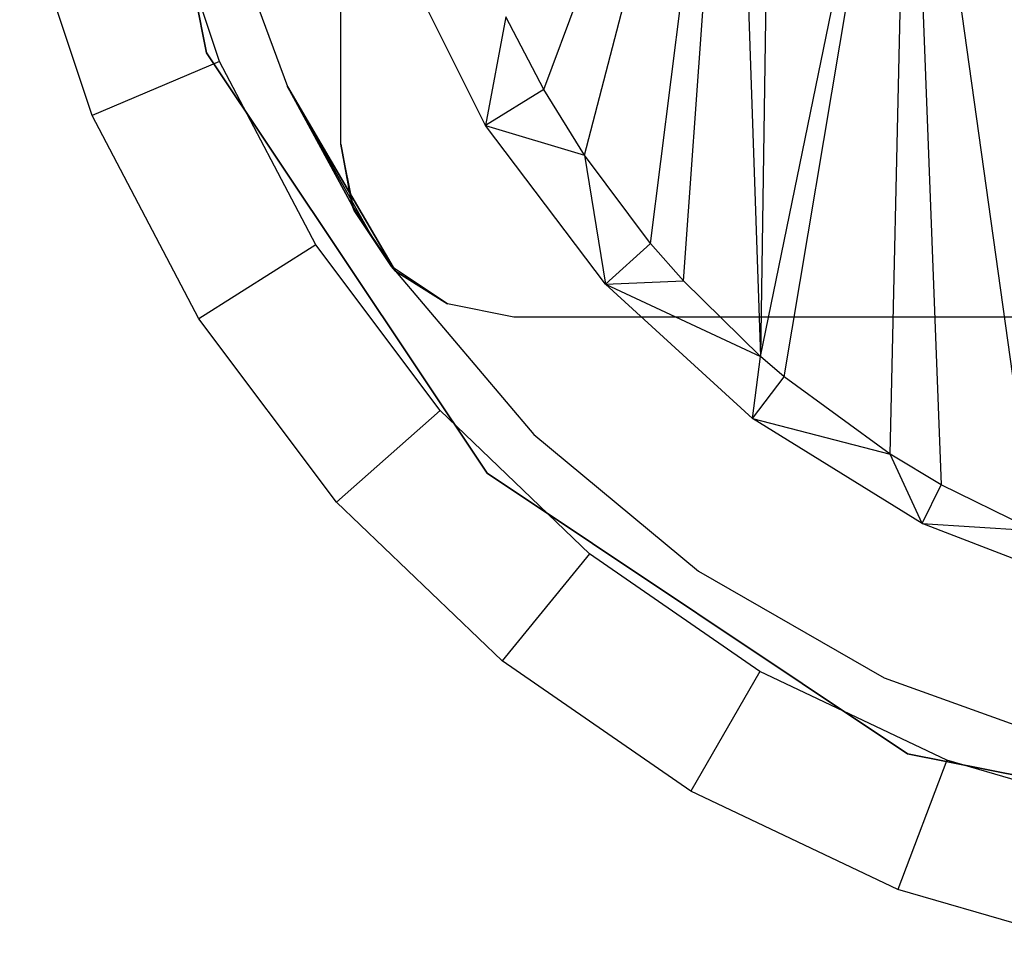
# Model space of a CAD drawing. Extents: x -3.54 to 3.54, y 0.19 to 5.65.
# Tile 46 of 62: x -2.36 to -2.14, y 4.35 to 4.56. Entities that reach past the tile are written whole.
import ezdxf

# ---------------------------------------------------------------- set-up
doc = ezdxf.new("R2010")
doc.units = 0
doc.header["$MEASUREMENT"] = 0
doc.layers.get('0').update_dxf_attribs({"color": 13, "linetype": 'CONTINUOUS'})

# ---------------------------------------------------------------- blocks, each defined once
blk = doc.blocks.new('EASY_RIGHT_PM_STL')
at = {"color": 0}
for p, q in [((-2.18833, 4.85245, 4.72838), (-2.19375, 4.4834, 4.72648)), ((-2.18833, 4.85245, 4.72838), (-2.19375, 4.4834, 4.72648)), ((-2.28937, 4.53174, 5.0126), (-2.28937, 4.79946, 5.0126)), ((-2.28937, 4.53174, 5.0126), (-2.28937, 4.79946, 5.0126)), ((-2.34252, 4.6656, 4.85906), (-2.32004, 4.5526, 4.85906)), ((-2.32004, 4.5526, 4.9378), (-2.34252, 4.6656, 4.9378)), ((-2.34252, 4.6656, 4.85906), (-2.32004, 4.5526, 4.85906)), ((-2.32004, 4.5526, 4.9378), (-2.34252, 4.6656, 4.9378)), ((-2.24316, 4.54424, 4.70755), (-2.19979, 4.65987, 4.72431)), ((-2.24316, 4.54424, 4.70755), (-2.19979, 4.65987, 4.72431)), ((-2.23389, 4.52929, 4.71131), (-2.19979, 4.65987, 4.72431)), ((-2.23389, 4.52929, 4.71131), (-2.19979, 4.65987, 4.72431)), ((-2.2188, 4.50917, 4.71723), (-2.19979, 4.65987, 4.72431)), ((-2.2188, 4.50917, 4.71723), (-2.19979, 4.65987, 4.72431)), ((-2.21131, 4.50063, 4.72007), (-2.19979, 4.65987, 4.72431)), ((-2.21131, 4.50063, 4.72007), (-2.19979, 4.65987, 4.72431)), ((-2.19979, 4.65987, 4.72431), (-2.19375, 4.4834, 4.72648)), ((-2.19979, 4.65987, 4.72431), (-2.19375, 4.4834, 4.72648)), ((-2.19375, 4.4834, 4.72648), (-2.15999, 4.64807, 4.73782)), ((-2.19375, 4.4834, 4.72648), (-2.15999, 4.64807, 4.73782)), ((-2.18833, 4.47875, 4.72838), (-2.15999, 4.64807, 4.73782)), ((-2.18833, 4.47875, 4.72838), (-2.15999, 4.64807, 4.73782)), ((-2.16417, 4.46111, 4.73649), (-2.15999, 4.64807, 4.73782)), ((-2.16417, 4.46111, 4.73649), (-2.15999, 4.64807, 4.73782)), ((-2.15999, 4.64807, 4.73782), (-2.15254, 4.45416, 4.74016)), ((-2.15999, 4.64807, 4.73782), (-2.15254, 4.45416, 4.74016)), ((-2.15999, 4.64807, 4.73782), (-2.13139, 4.4437, 4.74647)), ((-2.15999, 4.64807, 4.73782), (-2.13139, 4.4437, 4.74647)), ((-2.31708, 4.55063, 4.79606), (-2.33203, 4.5954, 4.79606)), ((-2.31708, 4.55063, 4.79606), (-2.33203, 4.5954, 4.79606)), ((-2.31858, 4.59067, 4.85906), (-2.30157, 4.54495, 4.85906)), ((-2.31858, 4.59067, 5.0126), (-2.30157, 4.54495, 5.0126)), ((-2.31858, 4.59067, 5.0126), (-2.30157, 4.54495, 5.0126)), ((-2.31858, 4.59067, 4.85906), (-2.30157, 4.54495, 4.85906)), ((-2.34606, 4.53829, 4.85906), (-2.36261, 4.58787, 4.85906)), ((-2.34606, 4.53829, 4.82756), (-2.36261, 4.58787, 4.82756)), ((-2.34606, 4.53829, 4.85906), (-2.36261, 4.58787, 4.85906)), ((-2.34606, 4.53829, 4.82756), (-2.36261, 4.58787, 4.82756)), ((-2.28937, 4.53174, 5.27638), (-2.28937, 4.58686, 5.27638)), ((-2.28937, 4.53174, 5.27638), (-2.28937, 4.58686, 5.27638)), ((-2.25645, 4.53606, 4.79606), (-2.27669, 4.57671, 4.79606)), ((-2.25645, 4.53606, 4.79606), (-2.27669, 4.57671, 4.79606)), ((-2.25177, 4.56077, 4.70395), (-2.25645, 4.53606, 4.79606)), ((-2.25177, 4.56077, 4.70395), (-2.25645, 4.53606, 4.79606)), ((-2.24316, 4.54424, 4.70755), (-2.25177, 4.56077, 4.70395)), ((-2.24316, 4.54424, 4.70755), (-2.25177, 4.56077, 4.70395)), ((-2.32004, 4.5526, 4.85906), (-2.25604, 4.45681, 4.85906)), ((-2.25604, 4.45681, 4.9378), (-2.32004, 4.5526, 4.9378)), ((-2.32004, 4.5526, 4.85906), (-2.25604, 4.45681, 4.85906)), ((-2.32004, 4.5526, 4.85906), (-2.32004, 4.5526, 4.9378)), ((-2.25604, 4.45681, 4.9378), (-2.32004, 4.5526, 4.9378)), ((-2.32004, 4.5526, 4.85906), (-2.32004, 4.5526, 4.9378)), ((-2.31708, 4.55063, 4.79606), (-2.34606, 4.53829, 4.82756)), ((-2.31708, 4.55063, 4.79606), (-2.34606, 4.53829, 4.82756)), ((-2.29514, 4.50883, 4.79606), (-2.31708, 4.55063, 4.79606)), ((-2.29514, 4.50883, 4.79606), (-2.31708, 4.55063, 4.79606)), ((-2.30157, 4.54495, 4.85906), (-2.27692, 4.50285, 4.85906)), ((-2.30157, 4.54495, 5.0126), (-2.28682, 4.51781, 5.0126)), ((-2.27692, 4.50285, 5.0126), (-2.30157, 4.54495, 4.85906)), ((-2.30157, 4.54495, 4.85906), (-2.27692, 4.50285, 4.85906)), ((-2.27692, 4.50285, 5.0126), (-2.30157, 4.54495, 4.85906)), ((-2.28216, 4.51051, 5.0126), (-2.30157, 4.54495, 4.85906)), ((-2.28216, 4.51051, 5.0126), (-2.30157, 4.54495, 4.85906)), ((-2.28682, 4.51781, 5.0126), (-2.30157, 4.54495, 4.85906)), ((-2.30157, 4.54495, 5.0126), (-2.28682, 4.51781, 5.0126)), ((-2.30157, 4.54495, 5.0126), (-2.30157, 4.54495, 4.85906)), ((-2.28682, 4.51781, 5.0126), (-2.30157, 4.54495, 4.85906)), ((-2.30157, 4.54495, 5.0126), (-2.30157, 4.54495, 4.85906)), ((-2.24316, 4.54424, 4.70755), (-2.25645, 4.53606, 4.79606)), ((-2.24316, 4.54424, 4.70755), (-2.25645, 4.53606, 4.79606)), ((-2.23389, 4.52929, 4.71131), (-2.24316, 4.54424, 4.70755)), ((-2.23389, 4.52929, 4.71131), (-2.24316, 4.54424, 4.70755)), ((-2.32176, 4.492, 4.85906), (-2.34606, 4.53829, 4.85906)), ((-2.32176, 4.492, 4.82756), (-2.34606, 4.53829, 4.82756)), ((-2.32176, 4.492, 4.85906), (-2.34606, 4.53829, 4.85906)), ((-2.34606, 4.53829, 4.85906), (-2.34606, 4.53829, 4.82756)), ((-2.32176, 4.492, 4.82756), (-2.34606, 4.53829, 4.82756)), ((-2.34606, 4.53829, 4.85906), (-2.34606, 4.53829, 4.82756)), ((-2.25645, 4.53606, 4.79606), (-2.23389, 4.52929, 4.71131)), ((-2.22909, 4.49983, 4.79606), (-2.25645, 4.53606, 4.79606)), ((-2.25645, 4.53606, 4.79606), (-2.23389, 4.52929, 4.71131)), ((-2.22909, 4.49983, 4.79606), (-2.25645, 4.53606, 4.79606)), ((-2.28682, 4.51781, 5.0126), (-2.28937, 4.53174, 5.0126)), ((-2.28637, 4.51667, 5.27638), (-2.28937, 4.53174, 5.27638)), ((-2.28937, 4.53174, 5.27638), (-2.28682, 4.51781, 5.0126)), ((-2.28937, 4.53174, 5.27638), (-2.28682, 4.51781, 5.0126)), ((-2.28937, 4.53174, 5.27638), (-2.28937, 4.53174, 5.0126)), ((-2.28682, 4.51781, 5.0126), (-2.28937, 4.53174, 5.0126)), ((-2.28937, 4.53174, 5.27638), (-2.28937, 4.53174, 5.0126)), ((-2.28637, 4.51667, 5.27638), (-2.28937, 4.53174, 5.27638)), ((-2.2188, 4.50917, 4.71723), (-2.23389, 4.52929, 4.71131)), ((-2.23389, 4.52929, 4.71131), (-2.22909, 4.49983, 4.79606)), ((-2.23389, 4.52929, 4.71131), (-2.22909, 4.49983, 4.79606)), ((-2.2188, 4.50917, 4.71723), (-2.23389, 4.52929, 4.71131)), ((-2.28682, 4.51781, 5.0126), (-2.28216, 4.51051, 5.0126)), ((-2.28637, 4.51667, 5.27638), (-2.28682, 4.51781, 5.0126)), ((-2.28637, 4.51667, 5.0126), (-2.28682, 4.51781, 5.0126)), ((-2.28637, 4.51667, 5.27638), (-2.28682, 4.51781, 5.0126)), ((-2.27784, 4.5039, 5.27638), (-2.28637, 4.51667, 5.27638)), ((-2.28637, 4.51667, 5.27638), (-2.28637, 4.51667, 5.0126)), ((-2.27784, 4.5039, 5.0126), (-2.28637, 4.51667, 5.0126)), ((-2.28637, 4.51667, 5.27638), (-2.28637, 4.51667, 5.0126)), ((-2.27784, 4.5039, 5.27638), (-2.28637, 4.51667, 5.27638)), ((-2.28216, 4.51051, 5.0126), (-2.27692, 4.50285, 5.0126)), ((-2.2188, 4.50917, 4.71723), (-2.22909, 4.49983, 4.79606)), ((-2.2188, 4.50917, 4.71723), (-2.22909, 4.49983, 4.79606)), ((-2.21131, 4.50063, 4.72007), (-2.2188, 4.50917, 4.71723)), ((-2.21131, 4.50063, 4.72007), (-2.2188, 4.50917, 4.71723)), ((-2.29514, 4.50883, 4.79606), (-2.32176, 4.492, 4.82756)), ((-2.29514, 4.50883, 4.79606), (-2.32176, 4.492, 4.82756)), ((-2.26679, 4.4711, 4.79606), (-2.29514, 4.50883, 4.79606)), ((-2.26679, 4.4711, 4.79606), (-2.29514, 4.50883, 4.79606)), ((-2.27692, 4.50285, 5.0126), (-2.27784, 4.5039, 5.0126)), ((-2.26507, 4.49537, 5.27638), (-2.27784, 4.5039, 5.0126)), ((-2.26507, 4.49537, 5.27638), (-2.27784, 4.5039, 5.27638)), ((-2.27784, 4.5039, 5.27638), (-2.27784, 4.5039, 5.0126)), ((-2.26507, 4.49537, 5.27638), (-2.27784, 4.5039, 5.0126)), ((-2.27784, 4.5039, 5.27638), (-2.27784, 4.5039, 5.0126)), ((-2.26507, 4.49537, 5.27638), (-2.27784, 4.5039, 5.27638)), ((-2.27692, 4.50285, 4.85906), (-2.24538, 4.46564, 4.85906)), ((-2.26507, 4.49537, 5.0126), (-2.27692, 4.50285, 5.0126)), ((-2.27692, 4.50285, 5.0126), (-2.24538, 4.46564, 5.0126)), ((-2.27692, 4.50285, 5.0126), (-2.24538, 4.46564, 5.0126)), ((-2.27692, 4.50285, 5.0126), (-2.27692, 4.50285, 4.85906)), ((-2.27692, 4.50285, 4.85906), (-2.24538, 4.46564, 4.85906)), ((-2.27692, 4.50285, 5.0126), (-2.27692, 4.50285, 4.85906)), ((-2.27692, 4.50285, 5.0126), (-2.26507, 4.49537, 5.27638)), ((-2.27692, 4.50285, 5.0126), (-2.26507, 4.49537, 5.27638)), ((-2.26507, 4.49537, 5.0126), (-2.27692, 4.50285, 5.0126)), ((-2.22909, 4.49983, 4.79606), (-2.21131, 4.50063, 4.72007)), ((-2.22909, 4.49983, 4.79606), (-2.21131, 4.50063, 4.72007)), ((-2.19375, 4.4834, 4.72648), (-2.21131, 4.50063, 4.72007)), ((-2.19375, 4.4834, 4.72648), (-2.21131, 4.50063, 4.72007)), ((-2.19553, 4.46923, 4.79606), (-2.22909, 4.49983, 4.79606)), ((-2.22909, 4.49983, 4.79606), (-2.19375, 4.4834, 4.72648)), ((-2.22909, 4.49983, 4.79606), (-2.19375, 4.4834, 4.72648)), ((-2.19553, 4.46923, 4.79606), (-2.22909, 4.49983, 4.79606)), ((-2.25, 4.49237, 5.0126), (-2.26507, 4.49537, 5.0126)), ((-2.25, 4.49237, 5.27638), (-2.26507, 4.49537, 5.27638)), ((-2.26507, 4.49537, 5.0126), (-2.26507, 4.49537, 5.27638)), ((-2.25, 4.49237, 5.0126), (-2.26507, 4.49537, 5.0126)), ((-2.26507, 4.49537, 5.0126), (-2.26507, 4.49537, 5.27638)), ((-2.25, 4.49237, 5.27638), (-2.26507, 4.49537, 5.27638)), ((-2.29036, 4.45021, 4.85906), (-2.32176, 4.492, 4.85906)), ((-2.29036, 4.45021, 4.82756), (-2.32176, 4.492, 4.82756)), ((-2.29036, 4.45021, 4.85906), (-2.32176, 4.492, 4.85906)), ((-2.32176, 4.492, 4.85906), (-2.32176, 4.492, 4.82756)), ((-2.29036, 4.45021, 4.82756), (-2.32176, 4.492, 4.82756)), ((-2.32176, 4.492, 4.85906), (-2.32176, 4.492, 4.82756)), ((-1.84449, 4.49237, 5.0126), (-2.25, 4.49237, 5.0126)), ((-1.84449, 4.49237, 5.27638), (-2.25, 4.49237, 5.27638)), ((-2.25, 4.49237, 5.27638), (-2.25, 4.49237, 5.0126)), ((-1.84449, 4.49237, 5.0126), (-2.25, 4.49237, 5.0126)), ((-2.25, 4.49237, 5.27638), (-2.25, 4.49237, 5.0126)), ((-1.84449, 4.49237, 5.27638), (-2.25, 4.49237, 5.27638)), ((-2.19553, 4.46923, 4.79606), (-2.19375, 4.4834, 4.72648)), ((-2.19553, 4.46923, 4.79606), (-2.19375, 4.4834, 4.72648)), ((-2.18833, 4.47875, 4.72838), (-2.19375, 4.4834, 4.72648)), ((-2.18833, 4.47875, 4.72838), (-2.19375, 4.4834, 4.72648)), ((-2.19553, 4.46923, 4.79606), (-2.18833, 4.47875, 4.72838)), ((-2.19553, 4.46923, 4.79606), (-2.18833, 4.47875, 4.72838)), ((-2.16417, 4.46111, 4.73649), (-2.18833, 4.47875, 4.72838)), ((-2.16417, 4.46111, 4.73649), (-2.18833, 4.47875, 4.72838)), ((-2.26679, 4.4711, 4.79606), (-2.29036, 4.45021, 4.82756)), ((-2.26679, 4.4711, 4.79606), (-2.29036, 4.45021, 4.82756)), ((-2.23274, 4.4384, 4.79606), (-2.26679, 4.4711, 4.79606)), ((-2.23274, 4.4384, 4.79606), (-2.26679, 4.4711, 4.79606)), ((-2.15692, 4.44533, 4.79606), (-2.19553, 4.46923, 4.79606)), ((-2.19553, 4.46923, 4.79606), (-2.16417, 4.46111, 4.73649)), ((-2.19553, 4.46923, 4.79606), (-2.16417, 4.46111, 4.73649)), ((-2.15692, 4.44533, 4.79606), (-2.19553, 4.46923, 4.79606)), ((-2.24538, 4.46564, 4.85906), (-2.20788, 4.43444, 4.85906)), ((-2.24538, 4.46564, 5.0126), (-2.20788, 4.43444, 5.0126)), ((-2.24538, 4.46564, 5.0126), (-2.20788, 4.43444, 5.0126)), ((-2.24538, 4.46564, 5.0126), (-2.24538, 4.46564, 4.85906)), ((-2.24538, 4.46564, 4.85906), (-2.20788, 4.43444, 4.85906)), ((-2.24538, 4.46564, 5.0126), (-2.24538, 4.46564, 4.85906)), ((-2.15254, 4.45416, 4.74016), (-2.16417, 4.46111, 4.73649)), ((-2.15692, 4.44533, 4.79606), (-2.16417, 4.46111, 4.73649)), ((-2.15254, 4.45416, 4.74016), (-2.16417, 4.46111, 4.73649)), ((-2.15692, 4.44533, 4.79606), (-2.16417, 4.46111, 4.73649)), ((-2.25604, 4.45681, 4.85906), (-2.16024, 4.3928, 4.85906)), ((-2.16024, 4.3928, 4.9378), (-2.25604, 4.45681, 4.9378)), ((-2.25604, 4.45681, 4.85906), (-2.16024, 4.3928, 4.85906)), ((-2.25604, 4.45681, 4.85906), (-2.25604, 4.45681, 4.9378)), ((-2.16024, 4.3928, 4.9378), (-2.25604, 4.45681, 4.9378)), ((-2.25604, 4.45681, 4.85906), (-2.25604, 4.45681, 4.9378)), ((-2.15692, 4.44533, 4.79606), (-2.15254, 4.45416, 4.74016)), ((-2.15692, 4.44533, 4.79606), (-2.15254, 4.45416, 4.74016)), ((-2.13139, 4.4437, 4.74647), (-2.15254, 4.45416, 4.74016)), ((-2.13139, 4.4437, 4.74647), (-2.15254, 4.45416, 4.74016)), ((-2.25266, 4.414, 4.85906), (-2.29036, 4.45021, 4.85906)), ((-2.25266, 4.414, 4.82756), (-2.29036, 4.45021, 4.82756)), ((-2.25266, 4.414, 4.85906), (-2.29036, 4.45021, 4.85906)), ((-2.29036, 4.45021, 4.85906), (-2.29036, 4.45021, 4.82756)), ((-2.25266, 4.414, 4.82756), (-2.29036, 4.45021, 4.82756)), ((-2.29036, 4.45021, 4.85906), (-2.29036, 4.45021, 4.82756)), ((-2.11458, 4.42893, 4.79606), (-2.15692, 4.44533, 4.79606)), ((-2.15692, 4.44533, 4.79606), (-2.13139, 4.4437, 4.74647)), ((-2.15692, 4.44533, 4.79606), (-2.13139, 4.4437, 4.74647)), ((-2.11458, 4.42893, 4.79606), (-2.15692, 4.44533, 4.79606)), ((-2.23274, 4.4384, 4.79606), (-2.25266, 4.414, 4.82756)), ((-2.23274, 4.4384, 4.79606), (-2.25266, 4.414, 4.82756)), ((-2.1939, 4.41159, 4.79606), (-2.23274, 4.4384, 4.79606)), ((-2.1939, 4.41159, 4.79606), (-2.23274, 4.4384, 4.79606)), ((-2.20788, 4.43444, 4.85906), (-2.16556, 4.41017, 4.85906)), ((-2.20788, 4.43444, 5.0126), (-2.16556, 4.41017, 5.0126)), ((-2.20788, 4.43444, 5.0126), (-2.16556, 4.41017, 5.0126)), ((-2.20788, 4.43444, 5.0126), (-2.20788, 4.43444, 4.85906)), ((-2.20788, 4.43444, 4.85906), (-2.16556, 4.41017, 4.85906)), ((-2.20788, 4.43444, 5.0126), (-2.20788, 4.43444, 4.85906)), ((-2.20965, 4.38431, 4.85906), (-2.25266, 4.414, 4.85906)), ((-2.20965, 4.38431, 4.82756), (-2.25266, 4.414, 4.82756)), ((-2.20965, 4.38431, 4.85906), (-2.25266, 4.414, 4.85906)), ((-2.25266, 4.414, 4.85906), (-2.25266, 4.414, 4.82756)), ((-2.20965, 4.38431, 4.82756), (-2.25266, 4.414, 4.82756)), ((-2.25266, 4.414, 4.85906), (-2.25266, 4.414, 4.82756)), ((-2.1939, 4.41159, 4.79606), (-2.20965, 4.38431, 4.82756)), ((-2.1939, 4.41159, 4.79606), (-2.20965, 4.38431, 4.82756)), ((-2.15125, 4.39135, 4.79606), (-2.1939, 4.41159, 4.79606)), ((-2.15125, 4.39135, 4.79606), (-2.1939, 4.41159, 4.79606)), ((-2.16556, 4.41017, 4.85906), (-2.11969, 4.39358, 4.85906)), ((-2.16556, 4.41017, 5.0126), (-2.11969, 4.39358, 5.0126)), ((-2.16556, 4.41017, 5.0126), (-2.11969, 4.39358, 5.0126)), ((-2.16556, 4.41017, 5.0126), (-2.16556, 4.41017, 4.85906)), ((-2.16556, 4.41017, 4.85906), (-2.11969, 4.39358, 4.85906)), ((-2.16556, 4.41017, 5.0126), (-2.16556, 4.41017, 4.85906)), ((-2.16024, 4.3928, 4.85906), (-2.04724, 4.37032, 4.85906)), ((-2.04724, 4.37032, 4.9378), (-2.16024, 4.3928, 4.9378)), ((-2.16024, 4.3928, 4.85906), (-2.04724, 4.37032, 4.85906)), ((-2.16024, 4.3928, 4.85906), (-2.16024, 4.3928, 4.9378)), ((-2.04724, 4.37032, 4.9378), (-2.16024, 4.3928, 4.9378)), ((-2.16024, 4.3928, 4.85906), (-2.16024, 4.3928, 4.9378)), ((-2.15125, 4.39135, 4.79606), (-2.16242, 4.3619, 4.82756)), ((-2.15125, 4.39135, 4.79606), (-2.16242, 4.3619, 4.82756)), ((-2.10591, 4.37822, 4.79606), (-2.15125, 4.39135, 4.79606)), ((-2.10591, 4.37822, 4.79606), (-2.15125, 4.39135, 4.79606)), ((-2.16242, 4.3619, 4.85906), (-2.20965, 4.38431, 4.85906)), ((-2.16242, 4.3619, 4.82756), (-2.20965, 4.38431, 4.82756)), ((-2.16242, 4.3619, 4.85906), (-2.20965, 4.38431, 4.85906)), ((-2.20965, 4.38431, 4.85906), (-2.20965, 4.38431, 4.82756)), ((-2.16242, 4.3619, 4.82756), (-2.20965, 4.38431, 4.82756)), ((-2.20965, 4.38431, 4.85906), (-2.20965, 4.38431, 4.82756)), ((-2.11221, 4.34736, 4.85906), (-2.16242, 4.3619, 4.85906)), ((-2.11221, 4.34736, 4.82756), (-2.16242, 4.3619, 4.82756)), ((-2.11221, 4.34736, 4.85906), (-2.16242, 4.3619, 4.85906)), ((-2.16242, 4.3619, 4.85906), (-2.16242, 4.3619, 4.82756)), ((-2.11221, 4.34736, 4.82756), (-2.16242, 4.3619, 4.82756)), ((-2.16242, 4.3619, 4.85906), (-2.16242, 4.3619, 4.82756))]:
    blk.add_line(p, q, dxfattribs=at)

msp = doc.modelspace()

# ---------------------------------------------------------------- block references
at = {"color": 0}
msp.add_blockref('EASY_RIGHT_PM_STL', (0, 0), dxfattribs=at)

doc.saveas('drawing.dxf')
